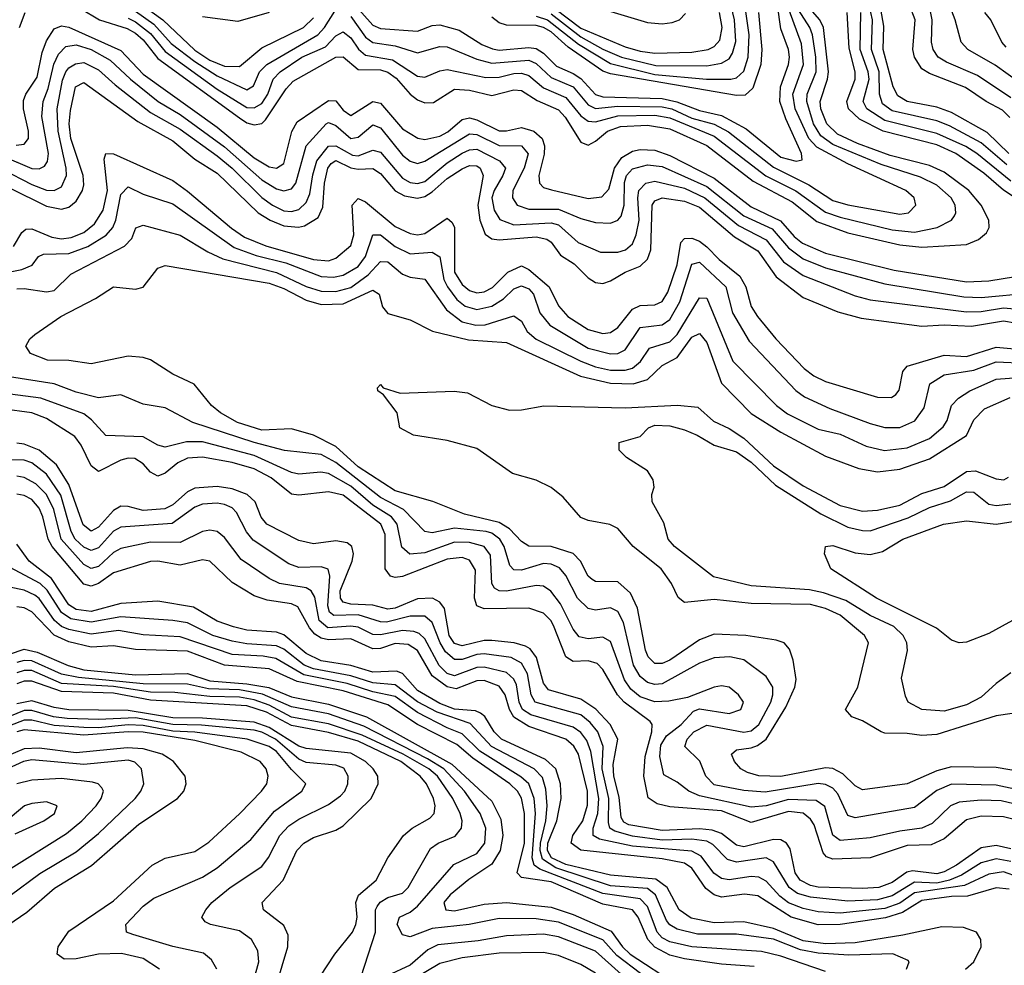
# Model space of a CAD drawing. Header units: inches. Extents: x 884549 to 1028252, y 526810 to 653624.
# Tile 72 of 256: x 945457 to 948112, y 544720 to 547271. Entities that reach past the tile are written whole.
import ezdxf

# ---------------------------------------------------------------- set-up
doc = ezdxf.new("R2010")
doc.units = ezdxf.units.IN
doc.header["$MEASUREMENT"] = 0
doc.layers.add('A9544', color=7, linetype='Continuous')

msp = doc.modelspace()

# ---------------------------------------------------------------- linework, layer by layer
at = {"layer": 'A9544', "color": 5}
for points, elevation in [([(946350, 547279.4), (946390, 547223.1), (946410, 547209.3), (946470, 547200.4), (946530, 547181.7), (946590, 547198.4), (946610, 547197.5), (946690, 547164), (946730, 547153.4), (946830, 547161.6), (946850, 547152.6), (946890, 547114.6), (946949.4, 547089.4), (946990, 547040.7), (947010, 547031.1), (947070, 547037), (947190, 547036), (947215.7, 547030), (947270, 547005), (947330, 546988.8), (947368.5, 546968.5), (947490, 546872.6), (947585.5, 546825.5), (947650, 546783), (947690, 546771.2), (947830, 546745.7), (947854.2, 546750), (947873.3, 546770), (947868.7, 546790), (947846.5, 546810), (947690, 546881.9), (947606.8, 546926.8), (947584.7, 546950), (947547.9, 547030), (947541.6, 547070), (947570.9, 547150), (947565.4, 547205.4), (947469.1, 547469.1)], 2660), ([(945570, 547332.5), (945672.5, 547270), (945747.3, 547247.3), (945770, 547234.2), (945790, 547216.2), (945830, 547166.1), (946050, 547005.7), (946070, 546992.9), (946090, 546987), (946110, 546990.9), (946119.8, 547000.2), (946175.8, 547084.2), (946195, 547105), (946310, 547169.6), (946330, 547170.3), (946370, 547136.1), (946430, 547135), (946450, 547129.4), (946472.6, 547112.6), (946510, 547070.1), (946530, 547054.8), (946550, 547046.6), (946573, 547047), (946630, 547083.5), (946670, 547080.5), (946730, 547065.9), (946790, 547081.8), (946810, 547079.6), (946852.6, 547052.6), (946910, 547027.9), (946927.7, 547007.7), (946970, 546939.9), (946990, 546932.6), (947010, 546943.2), (947042.4, 546970), (947077.1, 546982.9), (947150, 546986.6), (947210, 546976.2), (947310, 546931.3), (947434.9, 546834.9), (947539.7, 546779.7), (947606.3, 546726.3), (947690, 546695.9), (947830, 546663.7), (947890, 546656.8), (948010, 546664.7), (948042.3, 546677.7), (948064, 546696), (948071.3, 546710), (948070.7, 546730), (948049.6, 546770), (948016.5, 546810), (947950, 546859.1), (947910, 546877.7), (947804.5, 546904.5), (947716.7, 546936.7), (947662.3, 546962.3), (947633.6, 546990), (947617.6, 547030), (947615.6, 547050), (947635.6, 547110), (947638, 547130), (947624.3, 547250), (947614.8, 547270), (947570, 547321.9)], 2620), ([(946850, 547279.9), (946880.2, 547270), (946964.3, 547204.3), (947050, 547152.8), (947170, 547123), (947309.3, 547110.7), (947374.8, 547110), (947390, 547113.6), (947410, 547131.7), (947421.6, 547170), (947424.3, 547230), (947406.7, 547350)], 2740), ([(946890, 547286.6), (946970, 547224.8), (947030, 547191.4), (947079.7, 547170), (947172.6, 547147.4), (947310, 547146.4), (947350, 547153.1), (947370, 547165), (947379.6, 547180.4), (947388, 547212), (947384.4, 547270), (947366.3, 547346.3)], 2760), ([(948126.8, 547006.8), (948106.9, 547026.9), (948063, 547050), (948007.5, 547087.5), (947910, 547125.2), (947890, 547137.9), (947869.7, 547170), (947865.8, 547190), (947871.5, 547270), (947841.6, 547350)], 2480), ([(948130, 547060.2), (948039.8, 547119.8), (947956.1, 547156.1), (947934, 547170), (947920.3, 547190), (947915.9, 547210), (947917.6, 547270), (947905.8, 547330)], 2460), ([(948157.8, 547097.8), (948087.6, 547147.6), (948014, 547190), (947995.9, 547210), (947979.9, 547270), (947957.2, 547330)], 2440), ([(945750, 547275.2), (945770, 547264.6), (945810, 547233.4), (945850, 547185), (945990, 547083.5), (946070, 547034.1), (946090, 547032.9), (946110, 547044.7), (946126.2, 547070), (946141, 547110), (946159.4, 547130), (946218.1, 547170), (946282.2, 547197.8), (946310, 547227.3), (946330, 547238.1), (946350, 547221.7), (946370.9, 547190.9), (946390, 547175.4), (946462.8, 547162.8), (946530, 547118.7), (946550, 547116), (946590, 547132.9), (946610, 547136), (946714.4, 547114.4), (946750, 547115.8), (946790, 547125.2), (946810, 547126.2), (946830, 547120.4), (946870, 547086.9), (946930, 547060.7), (946970, 547011.1), (946990, 546996.6), (947010, 546995.1), (947070, 547011.2), (947170, 547012.9), (947210, 547005.7), (947330, 546956.3), (947469.2, 546849.2), (947550, 546809), (947630, 546751.8), (947670, 546738.1), (947810, 546704.3), (947870, 546698), (947930.7, 546710), (947969.8, 546730), (947978, 546742), (947981.8, 546750), (947979.3, 546770), (947968.7, 546790), (947930, 546824.1), (947886, 546846), (947780.3, 546879.7), (947650, 546934.3), (947617.1, 546957.1), (947598, 546990), (947579.3, 547050), (947580.8, 547070), (947605.1, 547130), (947604.2, 547170), (947595, 547230), (947587.7, 547250), (947549.4, 547309.4)], 2640), ([(945770, 547322.9), (945843.1, 547270), (945930, 547188.3), (945970, 547161.8), (946010, 547145), (946050, 547144.6), (946110, 547194.5), (946222.4, 547250), (946250, 547275.6)], 2680), ([(946350, 547322.4), (946410, 547256.1), (946430, 547247), (946530, 547239.6), (946570, 547254.7), (946590, 547256.4), (946642.5, 547242.5), (946703.7, 547203.7), (946732.1, 547192.1), (946750, 547188.6), (946830, 547196), (946850, 547192.6), (946870, 547180.2), (946905.1, 547145), (946950, 547125.5), (946970, 547111.8), (947010, 547069), (947030, 547062.8), (947190, 547058.4), (947229.5, 547049.5), (947290, 547025.5), (947350, 547012.3), (947415.9, 546975.9), (947510, 546900), (947550.6, 546889.4), (947567.3, 546892.7), (947565.5, 546910), (947523.1, 547003.1), (947507.3, 547050), (947508.4, 547090), (947530.4, 547150), (947532.9, 547170), (947530.2, 547190), (947510, 547246.4), (947501, 547310)], 2680), ([(946900.7, 547300.7), (946970, 547247.8), (947090, 547197.9), (947130, 547185.8), (947170, 547180.4), (947270, 547183.1), (947313.5, 547190), (947330, 547198), (947344.7, 547215.3), (947351.2, 547250), (947344.4, 547290)], 2780), ([(946970, 547316.6), (947150, 547263.3), (947190, 547259.4), (947216.7, 547263.3), (947236.7, 547270), (947252.7, 547287.3)], 2820), ([(948119.2, 546879.2), (948050, 546938.4), (947964.4, 546984.4), (947930, 546998.1), (947810, 547024.9), (947784.1, 547044.1), (947775.8, 547070), (947775, 547130), (947753.7, 547190), (947757.1, 547270), (947747.8, 547310)], 2540), ([(948124.2, 546910), (948066, 546966), (947970, 547020), (947930, 547034.9), (947850, 547050.2), (947825.1, 547065.1), (947812.7, 547090), (947785.2, 547190), (947787.2, 547252.8), (947779.5, 547299.5)], 2520), ([(945457, 547250), (945472, 547290)], 2620), ([(945770, 547294), (945818.7, 547258.8), (945866.1, 547206.1), (945930, 547157.9), (945990, 547119.6), (946070, 547081.5), (946087.8, 547092.2), (946104.3, 547130), (946123.4, 547150), (946261.2, 547230), (946279.7, 547250), (946306.7, 547293.3)], 2660), ([(946129.7, 547290.3), (946045.4, 547265.4), (945950, 547278)], 2720), ([(947449.7, 547290), (947458.8, 547190), (947455.3, 547150), (947434.2, 547085.8), (947413.3, 547066.7), (947390, 547065.8), (947050, 547124.2), (947030, 547131.7), (946936.2, 547196.2), (946890, 547238.3), (946870, 547250), (946850, 547254.8), (946770, 547256.1), (946750, 547262.4), (946730, 547277.6)], 2720), ([(948202.9, 546750), (948110, 546811.3), (948056.9, 546856.9), (947981.2, 546910), (947930, 546933.3), (947785.2, 546970), (947722.1, 547002.1), (947691.6, 547030), (947687.7, 547050), (947710.4, 547110), (947710.2, 547129.8), (947693.9, 547193.9), (947688.1, 547290)], 2580), ([(948130, 546835.2), (948037.7, 546910), (948008.3, 546928.3), (947930, 546964.1), (947790, 546998.5), (947741.4, 547030), (947731.4, 547050), (947747.7, 547110), (947745.3, 547130), (947723.9, 547190), (947725, 547290)], 2560), ([(948117, 547197), (948105.6, 547210), (948075.5, 547270), (948059.7, 547290)], 2420), ([(945447.9, 546932.1), (945470, 546935.3), (945481, 546950), (945481.4, 546970), (945467.6, 547030), (945467.7, 547052.3), (945474.4, 547070), (945504.6, 547115.4), (945518.1, 547181.9), (945530, 547214), (945550, 547245.7), (945570, 547254.4), (945590, 547250.6), (945730, 547188), (945790, 547123.7), (945990, 546981.2), (946090, 546898), (946130, 546874), (946150, 546869.8), (946170, 546883.1), (946191.1, 546968.9), (946205.2, 546994.8), (946290, 547052.9), (946310, 547051.4), (946330, 547026.7), (946350, 547012), (946410, 547050), (946430, 547045.7), (946490, 546976.2), (946531.2, 546951.2), (946550, 546947.9), (946590, 546956.1), (946611.9, 546968.1), (946650, 547001.2), (946670, 547006), (946690, 547000.9), (946750, 546970.7), (946770, 546970.6), (946810, 546980.2), (946843.4, 546970), (946866, 546950), (946872.3, 546930), (946871.7, 546908.3), (946857.2, 546850), (946858.5, 546830), (946870, 546818.2), (946891.6, 546811.6), (946990, 546788.6), (947027.3, 546792.6), (947046.2, 546813.8), (947061, 546870), (947080.7, 546899.3), (947110, 546916.5), (947130, 546920.3), (947170, 546918.6), (947210, 546904.8), (947330, 546843.3), (947430, 546765.5), (947508.3, 546728.3), (947545.9, 546685.9), (947568, 546668), (947630, 546641.1), (947815.3, 546595.3), (948010, 546564), (948070, 546566.3), (948141.9, 546578.1)], 2580), ([(945410, 546903.5), (945490, 546869.4), (945510, 546868), (945524, 546876), (945532.1, 546887.9), (945535, 546910), (945517.1, 547010), (945520.9, 547050), (945534.7, 547085.3), (945549.4, 547150.6), (945562.5, 547177.5), (945581.9, 547198.1), (945610, 547202.6), (945650, 547190), (945701.5, 547161.5), (945756.5, 547110), (945830.9, 547050), (945890, 547014.8), (946010, 546928.1), (946110, 546838.8), (946150, 546814.5), (946170, 546808.9), (946190, 546814.2), (946201.9, 546830), (946229.4, 546930.6), (946283.7, 546990), (946290, 546993.8), (946310, 546985.3), (946350, 546950.6), (946370, 546953.6), (946410, 546987.4), (946430, 546979.3), (946490, 546905.5), (946510, 546888.7), (946530, 546882.8), (946550, 546888.8), (946670, 546962.9), (946690, 546961.3), (946750, 546931.2), (946810.4, 546930.4), (946828.6, 546908.6), (946817.7, 546870), (946787.1, 546810), (946786.5, 546790), (946799, 546770), (946830, 546759.5), (946910, 546759.5), (946970, 546734.6), (947010, 546724), (947050, 546722.2), (947070, 546729.6), (947078.9, 546741.1), (947087.6, 546770), (947088.1, 546831.9), (947093.8, 546850), (947110, 546868.8), (947150, 546879.6), (947190, 546874.8), (947310, 546820.4), (947410, 546741.6), (947486.2, 546706.2), (947530, 546655), (947570, 546626), (947630, 546601.2), (947790, 546558.2), (948003.4, 546523.4), (948050, 546521.6), (948185.8, 546534.2)], 2560), ([(945410, 546867.4), (945490, 546826), (945530, 546810.9), (945550.4, 546809.6), (945570, 546819.9), (945583.8, 546850), (945583, 546870), (945560.9, 546970), (945558.1, 547030), (945572.6, 547107.5), (945581.7, 547130), (945590, 547141.2), (945608.1, 547151.9), (945630, 547155), (945670, 547135.7), (945714.7, 547094.7), (945810, 547020.4), (945890, 546975.1), (945990, 546903.2), (946030, 546870.3), (946110, 546791.3), (946139.3, 546770), (946170, 546755.3), (946190, 546752.9), (946210, 546759), (946230, 546777.2), (946239.4, 546800.6), (946247.5, 546852.5), (946258.9, 546890), (946290, 546929.6), (946310, 546930), (946354.8, 546905.2), (946370, 546903.6), (946410, 546918.4), (946430, 546913.5), (946490, 546843.6), (946510, 546831.7), (946530, 546829.2), (946550, 546834.7), (946610, 546884.4), (946650, 546910.7), (946670, 546919.9), (946690, 546921.3), (946751.2, 546890), (946767.3, 546870), (946760.5, 546850), (946736.4, 546810), (946730.8, 546790), (946736.5, 546756.5), (946752.2, 546732.2), (946790, 546717.6), (946890, 546722.9), (946910, 546717.5), (946963.1, 546670), (947023.5, 546643.5), (947070, 546644.1), (947090.4, 546649.6), (947110, 546665.7), (947119.9, 546690), (947127.5, 546730), (947123.6, 546790), (947126.6, 546810), (947145.3, 546830), (947170, 546835.6), (947250, 546816.7), (947305.1, 546790), (947395.9, 546715.9), (947470, 546677.3), (947517.2, 546617.2), (947570, 546580.8), (947710, 546525.5), (947750, 546514.9), (948010, 546482.3), (948050, 546483.5), (948110, 546493.1), (948170, 546488)], 2540), ([(945430, 546817.2), (945530, 546767.3), (945570, 546759.6), (945590, 546765), (945610, 546780.9), (945626.9, 546810), (945630, 546825.5), (945628.2, 546850), (945595.7, 546950), (945590.9, 546990), (945594.1, 547025.9), (945608.2, 547090), (945630, 547101.5), (945776.1, 546996.1), (945870, 546943.7), (945930, 546894.5), (945990, 546856.8), (946100.2, 546750), (946132.5, 546730), (946170, 546714.9), (946208.9, 546711.1), (946225.7, 546714.3), (946262.4, 546737.6), (946275.2, 546764.8), (946279.1, 546830), (946287.9, 546870), (946297.1, 546882.9), (946309.5, 546890.5), (946350, 546871.4), (946370, 546867.3), (946410, 546869), (946430, 546855.8), (946470, 546809.3), (946495.4, 546795.4), (946530, 546789.6), (946550, 546794.2), (946570, 546806.2), (946610, 546842.5), (946650, 546868.7), (946670, 546877.3), (946690, 546876.4), (946699.3, 546870), (946707, 546850), (946692.8, 546770), (946697.9, 546730), (946712.5, 546692.5), (946730, 546679.6), (946750, 546676.8), (946850, 546684.6), (946878.9, 546678.9), (946890.6, 546670.6), (946915.8, 546635.8), (946952, 546612), (946990, 546574.2), (947010, 546561.8), (947030, 546559.4), (947050, 546566.5), (947090, 546589.8), (947130, 546605.8), (947150, 546625), (947158.9, 546650), (947163, 546770), (947170, 546781.9), (947190, 546790), (947250, 546781.2), (947290, 546764.6), (947384.6, 546684.6), (947447.6, 546647.6), (947497.2, 546577.2), (947570, 546521.6), (947663, 546483), (947726, 546466), (947890, 546443.9), (947950, 546448.1), (948023.8, 546443.8), (948110, 546458.3), (948172.6, 546447.5)], 2520), ([(945441, 546659), (945462.9, 546697.1), (945473.9, 546706.1), (945490, 546706.2), (945543.9, 546683.9), (945570, 546679.9), (945596.5, 546683.5), (945630, 546696.3), (945659.6, 546720.4), (945682.8, 546757.2), (945694.4, 546810), (945685.6, 546894.4), (945690, 546910.1), (945710, 546909.3), (945870, 546836.8), (945910, 546808.6), (946028.3, 546708.3), (946064, 546684), (946121, 546661), (946250, 546624), (946290, 546620.7), (946310, 546627.2), (946350, 546662), (946358.3, 546690), (946353.6, 546770), (946370, 546788.8), (946390, 546779.2), (946470, 546712.7), (946510, 546693.9), (946530, 546690.6), (946550, 546693.7), (946610, 546735.5), (946623.7, 546723.7), (946630, 546710), (946629.5, 546589.5), (946650, 546556.1), (946670, 546540.6), (946690, 546533.6), (946710, 546536.3), (946731.9, 546548.1), (946774, 546590), (946810, 546606.4), (946830, 546597.2), (946885.4, 546550), (946910, 546498.9), (946935.1, 546470), (946990, 546435.5), (947030, 546424.6), (947050, 546427), (947070, 546440.5), (947110, 546490.3), (947130, 546500.1), (947170, 546501.3), (947190, 546510.9), (947204.6, 546535.4), (947230.4, 546609.6), (947239.6, 546670), (947250, 546680.8), (947270, 546681.5), (947290, 546673.2), (947310, 546657.8), (947343.6, 546623.6), (947399.1, 546579.1), (947414.8, 546550), (947430, 546496.8), (947446.7, 546470), (947496.2, 546410), (947572.9, 546330), (947598.9, 546310), (947630, 546295.2), (947770, 546252.2), (947808.2, 546251.8), (947819.8, 546260.2), (947828.9, 546271.1), (947838.3, 546321.7), (947850, 546335.8), (947950, 546366.1), (948010, 546362.2), (948090, 546387), (948190, 546378.6)], 2480), ([(945390, 546582.6), (945463.3, 546596.7), (945491.1, 546608.9), (945507.8, 546632.2), (945521.6, 546638.4), (945590, 546640.3), (945641.2, 546658.8), (945690.8, 546689.2), (945708.5, 546710), (945716.7, 546730), (945730, 546799.1), (945750, 546819.8), (945790, 546800.5), (945870, 546774.1), (946036.1, 546656.1), (946094.9, 546634.9), (946174.8, 546614.8), (946270, 546578), (946303.6, 546576.4), (946330, 546581.5), (946370, 546605.3), (946390, 546631.6), (946410, 546690.7), (946430, 546690.1), (946470, 546659.1), (946510, 546639.4), (946570, 546643.6), (946590, 546630.8), (946601.4, 546570), (946611, 546550), (946636.4, 546516.4), (946658.3, 546498.3), (946690, 546488.6), (946730, 546497.6), (946762.1, 546517.9), (946790, 546544.7), (946810, 546553.3), (946830, 546544.9), (946842.9, 546530), (946859.6, 546479.6), (946886.4, 546446.4), (946990, 546384.8), (947050, 546369.6), (947070, 546370.1), (947090, 546380.5), (947130, 546440.7), (947190, 546447.6), (947210, 546462.2), (947237.4, 546510), (947270, 546611.6), (947290, 546617.1), (947361.3, 546550), (947379.7, 546479.7), (947423.8, 546403.8), (947550, 546270.9), (947573.6, 546253.6), (947641.8, 546221.8), (947750, 546181.4), (947790, 546171.1), (947830, 546170.4), (947871.3, 546188.7), (947896.1, 546223.9), (947911.2, 546288.8), (947950, 546312.5), (948030, 546325.4), (948090, 546347.9), (948170, 546344.5)], 2460), ([(945450, 546544.9), (945470, 546546.1), (945530, 546536.3), (945550, 546540.3), (945595.4, 546584.6), (945740.1, 546659.9), (945759.6, 546680.4), (945771, 546709), (945790, 546716.9), (945890, 546689.3), (945964.5, 546644.5), (946005.3, 546625.3), (946150, 546588.7), (946230, 546551), (946270, 546538.9), (946310, 546538), (946350, 546548.1), (946397.1, 546582.9), (946430, 546618.1), (946450, 546617.6), (946490, 546584.2), (946510, 546576.1), (946550, 546570.6), (946608, 546488), (946650, 546456.1), (946687, 546447), (946712.5, 546447.5), (946790, 546472), (946810, 546457.8), (946825.9, 546430), (946850, 546408.8), (946970.6, 546349.4), (947010, 546334.2), (947050, 546325.4), (947090, 546325.5), (947110, 546330.9), (947131.6, 546348.4), (947155.6, 546384.4), (947210, 546402.1), (947230, 546421.7), (947290, 546520.1), (947310, 546519.5), (947380.1, 546350), (947498, 546230), (947527.7, 546207.7), (947610, 546166), (947670, 546152.4), (947739.9, 546120.1), (947788.7, 546108.7), (947850, 546115.5), (947910, 546141.4), (947947.6, 546172.4), (947958.4, 546190), (947969.9, 546230.1), (947988.6, 546250), (948018.9, 546270), (948090, 546300.9), (948150, 546305.2)], 2440), ([(948190, 545236.9), (948090, 545253.6), (947970, 545255.8), (947930, 545244.8), (947850, 545209.6), (947730, 545193.3), (947710, 545204.5), (947677.1, 545237.1), (947650, 545251), (947630, 545252.4), (947509.4, 545229.4), (947450, 545231.1), (947419.9, 545240), (947401.7, 545250), (947385, 545270), (947376.2, 545290), (947390, 545301.5), (947430, 545306.5), (947446.6, 545313.4), (947470.1, 545329.9), (947523.4, 545416.6), (947547.4, 545470), (947550.9, 545490.9), (947543.2, 545543.2), (947533.3, 545573.3), (947518.7, 545590), (947497.2, 545597.2), (947415.6, 545610), (947330, 545613.3), (947290, 545597.9), (947210, 545543.5), (947190, 545533.9), (947170, 545534.6), (947152.3, 545552.3), (947144.6, 545570), (947123.3, 545683.3), (947104.1, 545724.1), (947070, 545754.2), (947010, 545755.3), (947001.1, 545761.1), (946989.9, 545770), (946969.9, 545810), (946950, 545830.7), (946890, 545850.2), (946830, 545851), (946810, 545863.2), (946777.7, 545897.6), (946750, 545914.4), (946657.1, 545937.1), (946571.3, 545971.3), (946470, 545999.6), (946370, 546064.5), (946310, 546119.6), (946250, 546150.4), (946190, 546167.3), (946110, 546163.9), (946044.4, 546184.4), (945998.5, 546210), (945974.2, 546230), (945927.9, 546287.9), (945870, 546315), (945810, 546353.1), (945790, 546359.7), (945750, 546363.5), (945650, 546342.3), (945590, 546351.4), (945532.3, 546352.3), (945486.9, 546370), (945474, 546390), (945485.1, 546410), (945498, 546422), (945568.6, 546470), (945661.5, 546518.5), (945710, 546550.2), (945770, 546544.1), (945790, 546549.2), (945830, 546600.9), (945850, 546607.4), (946130, 546560.4), (946170, 546545.4), (946230, 546514.6), (946270, 546502.9), (946330, 546504.6), (946410, 546541.2), (946426.4, 546530), (946436, 546496), (946450, 546478.4), (946510, 546461), (946570.4, 546430.4), (946667.6, 546407.6), (946770, 546400.2), (946969.4, 546309.4), (947050, 546290.4), (947111.5, 546288.5), (947150, 546300.5), (947190, 546338.3), (947230, 546359.6), (947270, 546414.2), (947290, 546424.7), (947310, 546399.8), (947349.3, 546290), (947430, 546208.3), (947510, 546158.1), (947630, 546093.7), (947720.2, 546060.2), (947770, 546050.9), (947830, 546058.6), (947910, 546086.3), (948010, 546149), (948030, 546191.2), (948058.7, 546221.3), (948128.2, 546251.8)], 2420), ([(948170, 545189.3), (948090, 545206.5), (947970, 545209.2), (947930, 545192.1), (947870, 545145.5), (947710, 545118), (947690, 545124.5), (947663, 545183), (947650, 545197.6), (947630, 545208), (947610, 545210.2), (947467.2, 545187.2), (947410, 545191.9), (947330, 545207.1), (947307, 545230), (947290.8, 545270.8), (947251.1, 545310), (947257.5, 545330), (947275.3, 545350), (947310, 545367.5), (947410, 545349.4), (947430, 545352.5), (947450.4, 545370), (947482.2, 545430), (947488.4, 545450), (947488, 545470), (947470, 545499.6), (947410, 545544.3), (947372.4, 545552.4), (947330, 545549.9), (947290, 545535.3), (947190, 545479.2), (947170, 545477.3), (947150, 545482.7), (947130, 545498.8), (947112.4, 545530), (947085.1, 545645.1), (947070, 545674.7), (947050, 545684), (947010, 545677.8), (946990, 545682.4), (946961.6, 545710), (946930, 545771.5), (946912.6, 545792.6), (946890, 545802.2), (946870, 545803.7), (946810, 545785.8), (946790, 545786.8), (946779, 545799), (946763.4, 545850), (946752.1, 545870), (946730, 545885.4), (946714.7, 545890), (946630, 545899.2), (946570, 545887), (946550, 545890), (946492, 545950), (946430, 545981.9), (946310, 546076.3), (946270, 546097.8), (946171.3, 546108.7), (946090, 546130.3), (945924, 546184), (945850, 546224.2), (945790, 546234), (945730, 546258.5), (945669.6, 546250.4), (945610, 546265.8), (945550, 546288.4), (945430, 546307.8)], 2440), ([(948168.3, 545148.3), (948103.5, 545163.5), (948050, 545165.4), (947990, 545160.1), (947966.9, 545150), (947917.6, 545102.4), (947890, 545090.2), (947830, 545082.1), (947750, 545064.1), (947670, 545056.6), (947650, 545071.2), (947628.3, 545148.3), (947605, 545165), (947530, 545167.8), (947470, 545150.7), (947430, 545147.1), (947290, 545177.2), (947261.5, 545190), (947230, 545214.3), (947194, 545234), (947183.1, 545283.1), (947186.3, 545313.7), (947201.2, 545338.8), (947240.6, 545370), (947274.5, 545405.5), (947290, 545411.7), (947370, 545399.2), (947401.7, 545410), (947409.1, 545430), (947395.8, 545450), (947370.3, 545470.3), (947350, 545473.8), (947329.8, 545470.2), (947257.9, 545442.1), (947207.4, 545432.6), (947170, 545430.6), (947130, 545444.6), (947105.2, 545465.2), (947087.9, 545490), (947050, 545593.6), (947030, 545605.7), (946990, 545601.1), (946966.3, 545606.3), (946950, 545626.5), (946915.4, 545695.4), (946889.5, 545729.5), (946870, 545742.5), (946850, 545745), (946770, 545729), (946750, 545730), (946737.8, 545737.8), (946730.2, 545750.2), (946726.6, 545826.6), (946709.9, 545850), (946670, 545860.7), (946630, 545861.3), (946550, 545833), (946509.2, 545829.2), (946487.9, 545847.9), (946475.5, 545910), (946460.1, 545930), (946410, 545961.2), (946350, 546012.3), (946290, 546046.6), (946269.3, 546050.7), (946210, 546044.8), (946190, 546049), (946090, 546095), (945950, 546132), (945907.5, 546132.5), (945850, 546117.5), (945830, 546123.4), (945790, 546145.6), (945690, 546148.8), (945651.3, 546191.3), (945630, 546207.2), (945514.4, 546250), (945390, 546265.8)], 2460), ([(948170, 545405), (948090, 545392.7), (947930, 545342.3), (947890, 545339.7), (947850, 545345.4), (947790, 545346), (947779.8, 545350), (947730, 545379.7), (947701.3, 545390), (947683.8, 545410), (947717.2, 545470), (947746, 545590), (947735.5, 545610), (947670, 545664.5), (947630, 545682.7), (947590, 545693.7), (947430, 545695.9), (947330, 545707.2), (947250, 545698.9), (947232.4, 545712.4), (947215.2, 545750), (947186.8, 545790), (947111.9, 545850), (947070, 545898), (947048.7, 545908.7), (946990, 545919.9), (946970, 545928), (946922.8, 545982.8), (946890, 546008.7), (946850, 546028.7), (946786.5, 546046.5), (946690, 546114.5), (946610, 546135.5), (946519, 546150), (946482, 546170), (946475.4, 546210), (946438.5, 546258.5), (946423, 546270), (946422.4, 546277.6), (946430, 546286.8), (946437.3, 546277.3), (946483.4, 546263.4), (946628.5, 546268.5), (946664.6, 546264.6), (946730.4, 546230), (946777.7, 546217.7), (946810, 546218.4), (946871, 546229), (947090, 546223.8), (947230.9, 546230.8), (947285.7, 546225.7), (947327.8, 546187.9), (947370, 546168.2), (947410, 546142.1), (947490, 546067.7), (947570, 546013.5), (947670, 545960), (947730, 545944.8), (947770, 545947.8), (947830, 545961.5), (947890, 545992.8), (947950, 546011.2), (948010, 546052), (948034.1, 546054.1), (948090, 546032), (948110.9, 546030), (948123.2, 546036.8)], 2380), ([(948232, 545090), (948110, 545120.4), (948050, 545122.2), (948010, 545112.6), (947950, 545061.6), (947914.5, 545045.5), (947850, 545043.5), (947750, 545010.2), (947650, 545006.8), (947632.6, 545012.6), (947623.8, 545023.8), (947599.4, 545099.4), (947590, 545114.5), (947570, 545130.4), (947530, 545135.5), (947430, 545105.6), (947350, 545136.7), (947210, 545147.2), (947175.8, 545155.8), (947152.1, 545172.1), (947140.3, 545230), (947143.7, 545283.7), (947161.6, 545350), (947163, 545370), (947157.5, 545377.5), (947087.1, 545430), (947069.5, 545450), (947030, 545517.7), (947014.1, 545534.1), (946990, 545541.5), (946950, 545539.5), (946930, 545552.1), (946896.8, 545636.8), (946889.9, 545650), (946870, 545669.6), (946830, 545683.3), (946710, 545682.1), (946690, 545689.5), (946683.9, 545710), (946686.4, 545786.4), (946670, 545813.2), (946650, 545819.9), (946610, 545815.5), (946490, 545769.1), (946470, 545766.5), (946457.4, 545770), (946443.2, 545790), (946442.4, 545882.4), (946431.6, 545910), (946330, 545988.4), (946290, 545996.8), (946210, 545988.7), (946190, 545990.8), (946135.2, 546035.2), (946090, 546059), (946030, 546076.7), (945950, 546090.6), (945910, 546088.4), (945884.2, 546075.8), (945850, 546048), (945830, 546039.8), (945810, 546049.9), (945790, 546073.1), (945767.5, 546087.5), (945750, 546088.3), (945730, 546082.6), (945670, 546052.4), (945650, 546067.5), (945623.5, 546123.5), (945606.5, 546146.5), (945530, 546195.1), (945490, 546210.6), (945410, 546221.1)], 2480), ([(948130, 545509.4), (948090, 545480.6), (948050, 545443.8), (948010, 545422.8), (947950, 545405.5), (947889.6, 545410), (947852.6, 545430), (947846.1, 545446.1), (947835, 545495), (947850.9, 545569.1), (947849.3, 545590), (947839.5, 545610), (947814.3, 545634.3), (947750, 545663.4), (947684.4, 545704.4), (947624.6, 545724.6), (947586.9, 545733.1), (947430, 545743.4), (947327.9, 545767.9), (947222.9, 545850), (947205.4, 545870), (947193.9, 545913.9), (947163.1, 545970), (947162, 545990), (947167.8, 546010), (947165.1, 546030), (947150, 546053.5), (947093.3, 546090), (947073.6, 546110), (947074, 546130), (947130, 546146.4), (947152.8, 546170), (947170, 546177.5), (947210, 546175.5), (947250, 546164.1), (947283.9, 546150), (947330, 546122.8), (947390, 546105.1), (947430, 546077.4), (947495.3, 546015.3), (947617.8, 545937.8), (947690, 545902.3), (947730, 545892.6), (947750, 545892.4), (947852.7, 545927.3), (947910, 545955.2), (947967.2, 545972.8), (948010, 545997.1), (948030, 545995.9), (948070, 545963.8), (948090, 545960.2), (948130, 545965.3)], 2360), ([(948130, 545034.5), (948090, 545043.4), (948050, 545037.5), (947983.5, 544990), (947950, 544972.2), (947930, 544966.7), (947864.5, 544975.4), (947849, 544971), (947810, 544943.2), (947774, 544930), (947730, 544927), (947610, 544931.4), (947590, 544935.1), (947561.8, 544950), (947547.9, 544970), (947534.6, 545034.6), (947525.1, 545050), (947510, 545058.8), (947490, 545059.4), (947410, 545040.1), (947390, 545044.6), (947350, 545075.8), (947324.7, 545084.7), (947290, 545088.6), (947190, 545084.1), (947099.4, 545099.4), (947086.4, 545106.4), (947078.9, 545118.9), (947073.3, 545173.3), (947058.9, 545230), (947057.9, 545262.1), (947070.2, 545330), (947049.5, 545369.5), (947010.7, 545410.8), (946970, 545438.1), (946883, 545463), (946870, 545481.6), (946850.8, 545550.8), (946833.7, 545573.7), (946821.4, 545581.4), (946790.2, 545590.2), (946730, 545596.5), (946710, 545596.2), (946650, 545581.5), (946630, 545587.8), (946615.7, 545610), (946602.4, 545682.4), (946590, 545699.8), (946570.5, 545710.5), (946530, 545708.7), (946470, 545683.7), (946450, 545680.6), (946410, 545691.5), (946350, 545694.3), (946330, 545699.4), (946322, 545710), (946321.3, 545730), (946354.2, 545810), (946357.3, 545830), (946353, 545850), (946340, 545860), (946310, 545865.2), (946250, 545857.3), (946210, 545866.2), (946123.7, 545910), (946108.7, 545928.7), (946092.1, 545970), (946071, 545990), (946030, 546005.5), (945990, 546011.6), (945930, 546006.8), (945910, 545996.9), (945870, 545962.1), (945848.6, 545951.4), (945790, 545946.9), (945750, 545957.7), (945730, 545958.5), (945710, 545947.1), (945670, 545901.6), (945650, 545890.9), (945628.2, 545908.2), (945590, 546016.8), (945556.3, 546070), (945510, 546109.5), (945470, 546125.6), (945450, 546128.4)], 2520), ([(948130, 545000.2), (948090, 545007.4), (948050, 544996.5), (947996.8, 544963.2), (947964.5, 544950), (947930, 544942.2), (947870, 544944.9), (947810, 544908), (947770, 544896.9), (947690, 544893.3), (947590, 544903.6), (947554.3, 544914.3), (947532, 544930), (947490, 544999.7), (947470.4, 545010.4), (947390, 544998.4), (947365.9, 545005.9), (947326.4, 545046.4), (947310, 545055.2), (947270, 545060.1), (947190, 545058.1), (947110, 545068.8), (947061.8, 545081.8), (947049, 545090), (947045.2, 545105.2), (947045.9, 545170), (947028.2, 545250), (947030.5, 545310), (947015.9, 545350), (946995.4, 545375.4), (946970, 545395.5), (946846.8, 545430), (946836.6, 545450), (946826.5, 545506.5), (946810, 545535), (946782.9, 545550), (946710, 545560.1), (946690, 545558.2), (946650, 545545), (946630, 545544.9), (946605.4, 545565.4), (946590.8, 545590), (946570, 545644.7), (946550, 545661.6), (946510, 545662.3), (946446, 545646), (946430, 545646.8), (946370, 545665.4), (946304.1, 545664.1), (946293.1, 545673.1), (946287.9, 545690), (946293.4, 545770), (946289.1, 545789.1), (946270, 545795), (946210, 545793), (946183, 545803), (946086.9, 545866.9), (946069.2, 545889.2), (946041.9, 545941.9), (946030, 545953.8), (946010, 545962.9), (945990, 545966.9), (945950, 545963.7), (945930, 545955.6), (945868.4, 545911.6), (945730, 545902), (945710, 545891.3), (945670, 545846.1), (945650, 545839), (945630, 545847.7), (945607, 545870), (945596.2, 545890), (945568.2, 545988.2), (945530, 546044.5), (945490, 546075.7), (945470, 546082.5), (945430, 546083.9)], 2540), ([(948150, 544957.6), (948110, 544972.6), (948070, 544966.3), (948004.8, 544935.2), (947870, 544915.7), (947830, 544887.5), (947790, 544873.4), (947670, 544860.7), (947610, 544864), (947570, 544873.3), (947530, 544889), (947506.9, 544906.9), (947470, 544947.3), (947450, 544957.5), (947430, 544959.4), (947370, 544950.7), (947350, 544954.2), (947328.9, 544968.9), (947295, 545015), (947270, 545028), (947110, 545041.7), (947020.6, 545060.6), (947003.6, 545070), (947003.6, 545090), (947016.3, 545130), (947018.8, 545170), (946997.2, 545297.2), (946986.3, 545326.3), (946970, 545348.5), (946950, 545362.5), (946835.7, 545395.7), (946813.4, 545410), (946804.2, 545430), (946797.1, 545477.1), (946790, 545492.3), (946770.3, 545510.3), (946710, 545524.6), (946690, 545523.5), (946630, 545501.3), (946610, 545506.9), (946588.8, 545528.8), (946550, 545600.6), (946534.7, 545614.7), (946520.4, 545620.4), (946490, 545622.9), (946430, 545611.4), (946410, 545612.9), (946370, 545632.6), (946350, 545635), (946288, 545630), (946265.1, 545650), (946253.5, 545713.5), (946243.7, 545730), (946230, 545738.1), (946158.4, 545750), (946130, 545763.7), (946054.7, 545814.7), (946010, 545874.2), (945989.9, 545889.9), (945970, 545894.2), (945950, 545890.3), (945890, 545860.8), (945810, 545861.8), (945730, 545844.4), (945710, 545833.2), (945670, 545795.7), (945650, 545790.5), (945630, 545801.2), (945569.7, 545869.6), (945549.1, 545950), (945529.7, 545989.7), (945500.8, 546019.2), (945470, 546036.3), (945450, 546039.6)], 2560), ([(948125.2, 544925.2), (948090, 544929.5), (948013.2, 544906.8), (947970, 544905.7), (947890, 544894.6), (947837.6, 544862.4), (947791.6, 544848.4), (947670, 544830.7), (947610, 544829.2), (947537.7, 544850), (947447.2, 544907.2), (947411.8, 544911.8), (947350, 544904.1), (947330, 544910.2), (947307.2, 544927.2), (947270, 544982), (947250, 544996), (947190, 545007), (946970, 545031.2), (946944.1, 545050), (946948.6, 545070), (946976, 545110), (946987.9, 545152.1), (946988.1, 545190), (946964, 545290), (946951.3, 545311.3), (946929.8, 545329.8), (946830, 545364.7), (946790, 545389.1), (946777.8, 545410), (946766.5, 545450), (946750, 545472.7), (946710, 545488.3), (946690, 545487.6), (946634.2, 545465.8), (946610, 545471.4), (946570, 545501), (946530, 545569.4), (946505.1, 545585.1), (946470, 545588.2), (946430, 545575), (946410, 545573.7), (946350, 545600.8), (946290, 545598.4), (946270, 545603), (946253.3, 545613.3), (946239, 545630), (946207.3, 545687.3), (946190, 545695.6), (946125, 545705), (946090, 545716.7), (946030, 545753.1), (945969.9, 545809.9), (945950, 545814.1), (945890, 545799.3), (945830, 545809.9), (945810, 545809.1), (945710, 545778.4), (945670, 545749.8), (945650, 545742.6), (945630, 545747.8), (945545.4, 545850), (945534.6, 545870), (945520.1, 545930), (945510, 545953.4), (945490, 545976.3), (945470, 545987), (945450, 545990.9)], 2580), ([(948170, 545670.3), (948070, 545615.5), (948010, 545591.6), (947990, 545589.8), (947970, 545597.6), (947929.4, 545629.4), (947767.7, 545710), (947644.2, 545790), (947627.6, 545830), (947629.9, 545850.1), (947650, 545852.5), (947710, 545832.7), (947750, 545828.2), (947783.8, 545836.2), (947838.8, 545870), (947948.3, 545910), (948010, 545919.2), (948089.8, 545909.8), (948141.8, 545918.2)], 2340), ([(948007.4, 544710), (948029.9, 544730), (948049.9, 544770), (948049.1, 544790), (948037.4, 544810), (948002.1, 544822.1), (947944.1, 544824.1), (947838.6, 544801.4), (947710, 544780.7), (947630, 544777.7), (947570, 544785.9), (947490, 544819.7), (947410, 544837.8), (947330, 544834.7), (947267.8, 544847.8), (947235.7, 544870), (947202.7, 544930), (947172.9, 544952.9), (947050, 544963), (946930, 544991.9), (946890.9, 545010), (946880.7, 545030), (946881.2, 545050), (946905.5, 545110), (946917.2, 545170), (946915.3, 545210), (946902.9, 545250), (946875.3, 545275.3), (946756.9, 545330), (946736.7, 545350), (946711.2, 545391.2), (946700, 545400), (946686.5, 545406.5), (946630, 545411.1), (946590, 545426.5), (946530, 545461), (946490, 545507), (946473.7, 545513.8), (946410, 545510.6), (946350, 545528.7), (946270, 545541.7), (946230, 545560.8), (946170, 545611.8), (946150, 545618.8), (946070, 545624.4), (946033.5, 545633.5), (945990, 545648.3), (945925.9, 545685.9), (945830, 545702.1), (945730, 545696.5), (945650, 545674.5), (945610, 545680), (945590, 545692.2), (945543.6, 545763.6), (945482.8, 545810), (945450, 545856.4)], 2620), ([(947848.2, 544710), (947855.6, 544730), (947852.8, 544732.8), (947811.5, 544751.5), (947692.5, 544747.5), (947610, 544753.2), (947562.3, 544762.3), (947489.5, 544790.5), (947390, 544804.3), (947284.5, 544804.5), (947230, 544817.4), (947210, 544829.7), (947201.2, 544841.2), (947171.8, 544910), (947150, 544927.7), (947050, 544934.9), (946902.9, 544982.9), (946866.6, 545006.6), (946860.3, 545030), (946861.2, 545050), (946875.7, 545110), (946879.3, 545150), (946875.7, 545195.7), (946866.8, 545226.8), (946844.2, 545250), (946729.9, 545310), (946672.2, 545372.2), (946582.9, 545402.9), (946530, 545431), (946470, 545476.5), (946410, 545482.3), (946350, 545501.3), (946250, 545519.8), (946224.8, 545530), (946170, 545572.9), (946150, 545582.2), (946070, 545587.1), (946030, 545594.3), (945978, 545610), (945910, 545643.5), (945870, 545650.4), (945730, 545660), (945650, 545645.3), (945595.1, 545655.1), (945570, 545672), (945531.8, 545731.8), (945512.5, 545750), (945430, 545794.4)], 2640), ([(947630, 544703.2), (947510, 544744.9), (947457.4, 544757.4), (947270, 544769.8), (947210, 544783.4), (947190, 544794.3), (947176.2, 544810), (947150, 544878.5), (947130, 544899.3), (947030, 544913.6), (946859.8, 544979.8), (946844.7, 544990), (946839.4, 545010), (946847.7, 545130), (946844.4, 545170), (946830, 545209.9), (946809, 545229), (946697.8, 545297.8), (946650, 545344.6), (946610, 545360.3), (946530, 545401.8), (946470, 545445), (946410, 545457.7), (946340.3, 545480.3), (946223.4, 545503.4), (946147.8, 545547.8), (946114.3, 545554.3), (946030, 545558.1), (945890, 545606.1), (945790, 545611.8), (945723.5, 545623.5), (945650, 545613.8), (945590, 545625.6), (945570, 545634.2), (945551.2, 545650), (945510, 545709.1), (945498.2, 545718.2), (945470, 545732.4), (945430, 545740.1)], 2660), ([(947437.3, 544717.3), (947350, 544723.2), (947250, 544737.3), (947210, 544748), (947170, 544768.9), (947150.9, 544790), (947125.3, 544850), (947109.5, 544869.5), (947030, 544885.3), (946890, 544945.2), (946810, 544956.8), (946798.4, 544970), (946818.9, 545050), (946818.1, 545130), (946810.6, 545170.6), (946799.3, 545190), (946779.1, 545210), (946679, 545279), (946635.9, 545315.9), (946530, 545369.3), (946450, 545423.2), (946330, 545460.9), (946205.4, 545485.4), (946130, 545519.7), (946009.5, 545529.5), (945910, 545567.9), (945770, 545571.9), (945710, 545582.3), (945650, 545578.6), (945590, 545592.7), (945550, 545610.7), (945490, 545673.4), (945470, 545684.8), (945450, 545687.3)], 2680), ([(945430, 545559.8), (945470, 545572.5), (945504.4, 545564.4), (945588.5, 545528.5), (945630, 545517.2), (945770, 545503.7), (945910, 545507.4), (945970, 545487.2), (946070, 545479.7), (946129.4, 545469.4), (946190, 545443.9), (946290, 545424.3), (946392.6, 545390), (946622.5, 545262.5), (946730, 545163.1), (946754.8, 545114.8), (946760.5, 545070), (946753, 545030), (946730, 544992.8), (946668, 544952), (946618.3, 544910), (946600.6, 544890), (946606.2, 544870), (946630, 544867.5), (946710, 544885.4), (946770, 544890), (946890, 544876.6), (946950, 544857.6), (947052.3, 544812.3), (947082.7, 544770), (947103.8, 544750), (947230, 544667.3)], 2720), ([(947195.2, 544650), (947067, 544747), (947030, 544789.3), (946910, 544836.5), (946850, 544845.3), (946750, 544846.5), (946669.4, 544830.6), (946570, 544819.9), (946510, 544797), (946490, 544802.4), (946474.8, 544830), (946481.3, 544850), (946510, 544863.2), (946530, 544879.9), (946627.9, 544992.1), (946690, 545021.7), (946711.6, 545050), (946713.9, 545090), (946699, 545130), (946656.8, 545190), (946600.7, 545250), (946557.1, 545277.1), (946385, 545365), (946290, 545398.2), (946190, 545417.2), (946111.9, 545451.9), (946050, 545462.9), (945966.2, 545466.2), (945910, 545478.6), (945790, 545479.3), (945616.3, 545496.3), (945570, 545505.3), (945490, 545541.1), (945470, 545542.3), (945450, 545536.6)], 2740), ([(946378.1, 544690), (946416.7, 544810), (946416.6, 544870), (946421, 544878.9), (946429.3, 544890.7), (946450, 544903.2), (946490, 544915.1), (946504.9, 544930), (946564.7, 545035.3), (946585.5, 545050), (946631.8, 545068.2), (946649, 545090), (946650.2, 545110), (946644.9, 545130), (946625.6, 545170), (946584.2, 545230), (946560.8, 545250), (946491.8, 545290), (946381, 545341), (946290, 545371.4), (946190, 545389.5), (946130, 545421.7), (946090, 545436.2), (946050, 545443.7), (945970, 545445.1), (945876.2, 545456.2), (945810, 545456.5), (945710, 545472.3), (945570, 545480.5), (945490, 545515.1), (945470, 545515.6), (945450, 545508.9)], 2760), ([(946267.8, 544690), (946307.5, 544750), (946355.1, 544810), (946364.2, 544830), (946367.3, 544850), (946363.4, 544890), (946370.9, 544909.1), (946418.8, 544950), (946450, 545010.2), (946492.5, 545070), (946515.9, 545090), (946563.3, 545116.7), (946575.1, 545130), (946577.7, 545150), (946573.3, 545170), (946554.1, 545210), (946537.3, 545230), (946484.8, 545270), (946370, 545324.8), (946290, 545347.7), (946190, 545366.6), (946123.1, 545403.1), (946070, 545419.9), (945810, 545435.7), (945710, 545453.9), (945570, 545458.9), (945490, 545486.8), (945470, 545486.9), (945450, 545479.6)], 2780), ([(946150, 544667.2), (946180.6, 544770), (946181.2, 544801.2), (946170, 544827.3), (946114.9, 544870), (946111.2, 544890), (946167.6, 544950), (946204.8, 545030), (946223.4, 545050), (946250, 545065.3), (946310, 545084.3), (946330, 545096.8), (946405.2, 545170), (946424.3, 545210), (946422.7, 545230), (946410.8, 545250), (946389.7, 545270), (946350, 545292.4), (946230, 545305.4), (946210, 545311.5), (946130, 545362), (946090, 545375.8), (945950, 545386.8), (945870, 545388), (945750, 545407.7), (945590, 545409.4), (945550, 545415.6), (945490, 545433.7), (945450, 545425.6)], 2820), ([(946090, 544684.1), (946102.5, 544730), (946099.6, 544759.6), (946082.4, 544790), (946050, 544813), (945971.5, 544830), (945957.9, 544837.9), (945948.9, 544850), (945959.1, 544870), (945975.8, 544890), (946025.3, 544930), (946110, 544987), (946128.7, 545011.3), (946159.1, 545070), (946183.5, 545096.5), (946210, 545114.7), (946290, 545153.5), (946322.7, 545177.3), (946333.8, 545190), (946342.2, 545210), (946342.7, 545230), (946331.6, 545251.6), (946310, 545260.2), (946230, 545267.5), (946210, 545276.3), (946147.4, 545330), (946110, 545349), (946090, 545354.2), (945947.8, 545367.8), (945870, 545369.4), (945770, 545387.4), (945670, 545383.5), (945585.9, 545385.9), (945548.2, 545390), (945490, 545407.7), (945470, 545407.4), (945430, 545391.5)], 2840), ([(945989.2, 544710), (945974.8, 544734.8), (945952.8, 544752.8), (945870, 544771.3), (945762.9, 544802.9), (945745.8, 544810), (945743.9, 544830), (945790, 544879.3), (945818.8, 544901.2), (945950, 544957.9), (945990, 544982.7), (946080.3, 545059.7), (946144.2, 545135.8), (946218.5, 545190), (946228.6, 545210), (946190, 545248), (946150, 545297.1), (946130, 545310.6), (946070.5, 545330.5), (945930, 545349.2), (945870, 545352.1), (945790, 545367), (945750, 545368.8), (945670, 545361.1), (945630, 545361.8), (945550, 545367.2), (945490, 545381.1), (945470, 545381.5), (945430, 545366.1)], 2860), ([(945834, 544710), (945790, 544738.6), (945732.4, 544752.4), (945670, 544750.4), (945610, 544737.3), (945577.1, 544737.1), (945558.9, 544750), (945561.6, 544770), (945590, 544811.9), (945710, 544894.2), (945815, 544990), (945850, 545009.3), (945930, 545027.3), (945967.5, 545052.5), (946050.9, 545130), (946109.4, 545190), (946123.4, 545210), (946127, 545230), (946122.3, 545250), (946105.7, 545270), (946054.8, 545294.8), (945930, 545326.9), (945790, 545348.7), (945750, 545350), (945630, 545340.8), (945470, 545355.7), (945449.8, 545350)], 2880), ([(945338.9, 544770), (945476.5, 544863.5), (945551.6, 544928.4), (945650.7, 544989.3), (945779.1, 545100.9), (945883.2, 545170), (945900.2, 545190), (945906.7, 545210), (945903.6, 545230), (945872.3, 545270), (945859.1, 545279.1), (945842, 545290), (945790, 545304.5), (945746.9, 545306.9), (945610, 545293.7), (945510, 545305.9), (945470, 545304.5), (945410, 545278.9)], 2920), ([(945431.5, 544908.5), (945512, 544968), (945610, 545026.5), (945670, 545075.9), (945768.9, 545170), (945784.4, 545190), (945792.6, 545210), (945785.5, 545250), (945768.1, 545268.1), (945750, 545273.4), (945630, 545261.8), (945490, 545274.1), (945467.4, 545270), (945424.3, 545250)], 2940), ([(945410, 544966.5), (945583.9, 545076.1), (945625.3, 545110), (945663.8, 545150), (945677.3, 545170), (945683.6, 545190), (945679, 545199), (945669.5, 545209.5), (945653.9, 545213.9), (945570, 545223.9), (945490, 545219.6), (945450, 545210)], 2960), ([(945445, 545075), (945522.8, 545110), (945551.2, 545130), (945558.8, 545150), (945530, 545161.3), (945490, 545156.9), (945470.3, 545150), (945415.7, 545104.3)], 2980), ([(947131.4, 544650), (947010, 544758.3), (946910, 544796.6), (946870, 544803.8), (946770, 544799.5), (946693.7, 544786.3), (946584.9, 544775.1), (946557.8, 544762.2), (946510, 544720.8), (946447.8, 544692.2)], 2760), ([(947010, 544699.3), (946970, 544722.6), (946910, 544746.4), (946870, 544754.7), (946750, 544753.3), (946650, 544740.4), (946590, 544724.9), (946467.7, 544652.3)], 2780)]:
    msp.add_lwpolyline(points, dxfattribs=dict(at, elevation=elevation))

doc.saveas('drawing.dxf')
